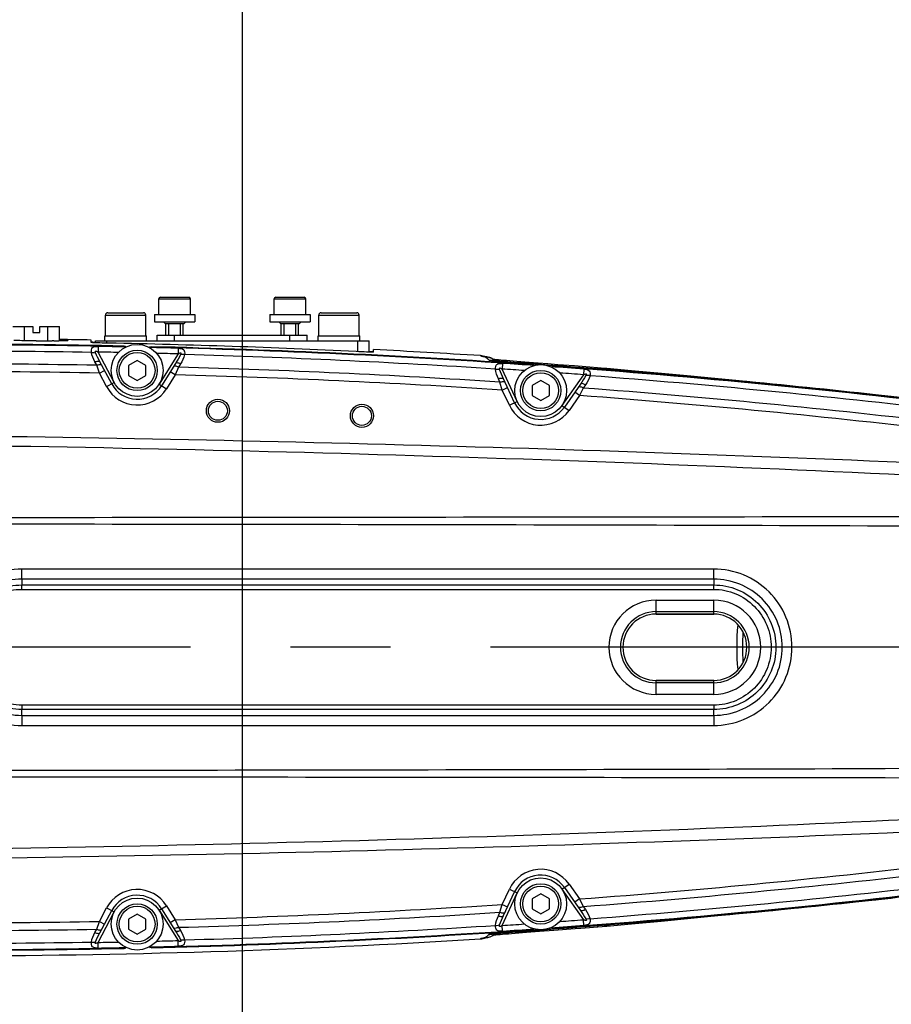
# Model space of a CAD drawing. Header units: millimetres. Extents: x 0 to 4205, y 0 to 2970.
# Tile 78 of 85: x 2506 to 2657, y 2337 to 2507. Entities that reach past the tile are written whole.
import ezdxf

# ---------------------------------------------------------------- set-up
doc = ezdxf.new("R2010")
doc.units = ezdxf.units.MM
doc.header["$LTSCALE"] = 231.275
doc.linetypes.add('CENTER', pattern=[0.6, 0.375, -0.075, 0.075, -0.075])
doc.layers.get('0').update_dxf_attribs({"linetype": 'CONTINUOUS'})
for name, color, linetype in [('204101000011_DXF_DIMENSION', 7, 'CONTINUOUS'), ('304102000056DXF_CONTINUOUS_LINE', 7, 'CONTINUOUS'), ('304102000058DXF_CONTINUOUS_LINE', 7, 'CONTINUOUS'), ('304102000060DXF_CONTINUOUS_LINE', 7, 'CONTINUOUS'), ('304104000292DXF_CONTINUOUS_LINE', 7, 'CONTINUOUS'), ('304106000054DXF_CONTINUOUS_LINE', 7, 'CONTINUOUS'), ('304106000055DXF_CONTINUOUS_LINE', 7, 'CONTINUOUS'), ('501023000017_DXF_AXIS', 7, 'CONTINUOUS'), ('501023000069DXF_CONTINUOUS_LINE', 7, 'CONTINUOUS'), ('501023000072DXF_CONTINUOUS_LINE', 7, 'CONTINUOUS'), ('504001000007DXF_CONTINUOUS_LINE', 7, 'CONTINUOUS'), ('604007000005DXF_CONTINUOUS_LINE', 7, 'CONTINUOUS'), ('604007000006DXF_CONTINUOUS_LINE', 7, 'CONTINUOUS'), ('627001000045DXF_CONTINUOUS_LINE', 7, 'CONTINUOUS')]:
    doc.layers.add(name, color=color, linetype=linetype)
doc.styles.get("Standard").update_dxf_attribs({"font": 'txt', "width": 0.7})
doc.dimstyles.new('DIMSTYLE_1', dxfattribs={"dimtxt": 35, "dimasz": 25, "dimexe": 4, "dimexo": 0.2, "dimgap": 1.75, "dimtad": 1, "dimdsep": 46, "dimtxsty": 'Standard', "dimblk": '_FILLED', "dimblk1": '_FILLED', "dimblk2": '_FILLED', "dimcen": 0.09, "dimclrt": 5, "dimazin": 2, "dimtp": 0.01, "dimtm": 0.01, "dimtfac": 1, "dimtofl": 0, "dimtmove": 0, "dimatfit": 3, "dimldrblk": '_FILLED', "dimfxl": 0, "dimtolj": 1, "dimarcsym": 0})
doc.dimstyles.new('DIMSTYLE_3', dxfattribs={"dimtxt": 35, "dimasz": 25, "dimexe": 4, "dimexo": 0.2, "dimgap": 1.75, "dimtad": 0, "dimtih": 1, "dimtoh": 1, "dimdec": 1, "dimdsep": 46, "dimtxsty": 'Standard', "dimblk": '_FILLED', "dimblk1": '_FILLED', "dimblk2": '_FILLED', "dimcen": 0.09, "dimclrt": 5, "dimazin": 2, "dimtp": 0.01, "dimtm": 0.01, "dimtfac": 1, "dimtdec": 1, "dimtofl": 0, "dimtmove": 0, "dimatfit": 3, "dimldrblk": '_FILLED', "dimfxl": 0, "dimtolj": 1, "dimarcsym": 0})

# ---------------------------------------------------------------- blocks, each defined once
blk = doc.blocks.new('*D13')
at = {"layer": '204101000011_DXF_DIMENSION', "color": 2, "linetype": 'Continuous'}
blk.add_line((2320.59, 2709.75), (3116.45, 2709.75), dxfattribs=at)
blk = doc.blocks.new('_FILLED')
at = {"color": 0, "linetype": 'ByBlock'}
blk.add_solid([(0, 0), (-1, 0.17), (-1, -0.17)], dxfattribs=at)
blk = doc.blocks.new('*D15')
at = {"layer": '204101000011_DXF_DIMENSION', "color": 2, "linetype": 'Continuous'}
for p, q in [((2319.59, 2367.65), (2319.59, 2763.03)), ((2674.59, 2441.21), (2674.59, 2763.03)), ((2319.59, 2743.03), (2497.09, 2743.03)), ((2674.59, 2743.03), (2497.09, 2743.03))]:
    blk.add_line(p, q, dxfattribs=at)
at = {"layer": '204101000011_DXF_DIMENSION', "color": 2, "linetype": 'Continuous', "xscale": 25, "yscale": 25, "zscale": 25, "rotation": 180}
blk.add_blockref('_FILLED', (2319.59, 2743.03), dxfattribs=at)
at = {"layer": '204101000011_DXF_DIMENSION', "color": 2, "linetype": 'Continuous', "xscale": 25, "yscale": 25, "zscale": 25}
blk.add_blockref('_FILLED', (2674.59, 2743.03), dxfattribs=at)
blk = doc.blocks.new('*D34')
at = {"layer": '204101000011_DXF_DIMENSION', "color": 2, "linetype": 'Continuous'}
blk.add_line((2544.88, 2012.65), (2544.88, 2802.45), dxfattribs=at)

msp = doc.modelspace()

# ---------------------------------------------------------------- linework, layer by layer
at = {"color": 2, "linetype": 'Continuous'}
msp.add_arc((2319.591, 2011.655), 698.098, 323.000331, 167.000331, dxfattribs=at)
at = {"layer": '304102000056DXF_CONTINUOUS_LINE', "color": 9, "linetype": 'Continuous'}
for p, q in [((2519.822, 2450.811), (2519.804, 2449.834)), ((2533.711, 2450.492), (2533.684, 2449.515)), ((2522.618, 2444.542), (2519.804, 2449.834)), ((2533.684, 2449.515), (2530.407, 2444.27)), ((2519.569, 2447.543), (2519.259, 2448.126)), ((2520.041, 2446.193), (2519.569, 2447.543)), ((2520.041, 2446.192), (2520.924, 2446.662)), ((2533.75, 2447.217), (2533.188, 2445.89)), ((2534.105, 2447.785), (2533.75, 2447.217)), ((2589.946, 2447.87), (2589.882, 2446.894)), ((2592.512, 2441.253), (2589.882, 2446.894)), ((2604.08, 2446.875), (2604.007, 2445.9)), ((2521.293, 2443.838), (2520.041, 2446.193)), ((2533.188, 2445.89), (2531.679, 2443.475)), ((2533.188, 2445.89), (2532.34, 2446.42)), ((2589.526, 2444.618), (2589.247, 2445.215)), ((2604.007, 2445.9), (2600.277, 2440.574)), ((2521.293, 2443.838), (2522.618, 2444.542)), ((2530.407, 2444.27), (2531.679, 2443.475)), ((2589.928, 2443.246), (2589.526, 2444.618)), ((2589.928, 2443.247), (2590.834, 2443.67)), ((2591.153, 2440.619), (2589.928, 2443.246)), ((2603.95, 2443.603), (2603.32, 2442.305)), ((2604.336, 2444.153), (2603.95, 2443.603)), ((2603.32, 2442.305), (2601.506, 2439.713)), ((2603.32, 2442.305), (2602.501, 2442.878)), ((2591.153, 2440.619), (2592.512, 2441.253)), ((2600.277, 2440.574), (2601.506, 2439.713)), ((2506.591, 2410.469), (2506.591, 2412.217)), ((2626.591, 2412.217), (2506.591, 2412.217)), ((2626.591, 2410.469), (2626.591, 2412.217)), ((2506.591, 2410.469), (2506.591, 2409.454)), ((2626.59, 2410.469), (2506.591, 2410.469)), ((2506.591, 2408.692), (2506.591, 2409.454)), ((2506.591, 2409.454), (2626.591, 2409.454)), ((2626.59, 2410.469), (2626.591, 2409.454)), ((2626.591, 2408.692), (2626.591, 2409.454)), ((2506.591, 2408.692), (2626.591, 2408.692)), ((2616.591, 2406.825), (2626.591, 2406.825)), ((2616.591, 2404.405), (2616.591, 2406.825)), ((2626.591, 2404.405), (2626.591, 2406.825)), ((2616.591, 2404.826), (2626.591, 2404.826)), ((2616.591, 2390.484), (2616.591, 2392.905)), ((2626.591, 2392.483), (2616.591, 2392.483)), ((2626.591, 2390.484), (2626.591, 2392.905)), ((2626.591, 2390.484), (2616.591, 2390.484)), ((2506.591, 2388.618), (2506.591, 2387.855)), ((2626.591, 2388.618), (2506.591, 2388.618)), ((2626.591, 2388.618), (2626.591, 2387.855)), ((2506.591, 2386.84), (2506.591, 2387.855)), ((2626.591, 2387.855), (2506.591, 2387.855)), ((2506.591, 2386.84), (2506.591, 2385.093)), ((2506.591, 2386.84), (2626.59, 2386.84)), ((2626.59, 2386.84), (2626.591, 2387.855)), ((2626.591, 2386.84), (2626.591, 2385.093)), ((2506.591, 2385.093), (2626.591, 2385.093)), ((2589.882, 2350.415), (2592.512, 2356.056)), ((2589.928, 2354.064), (2591.153, 2356.69)), ((2591.153, 2356.69), (2592.512, 2356.056)), ((2600.277, 2356.736), (2601.506, 2357.596)), ((2600.277, 2356.736), (2604.007, 2351.409)), ((2601.506, 2357.596), (2603.32, 2355.005)), ((2603.32, 2355.005), (2602.501, 2354.431)), ((2603.32, 2355.005), (2603.95, 2353.707)), ((2519.804, 2347.476), (2522.618, 2352.767)), ((2520.041, 2351.116), (2521.293, 2353.472)), ((2521.293, 2353.472), (2522.618, 2352.767)), ((2530.407, 2353.039), (2531.679, 2353.834)), ((2530.407, 2353.039), (2533.684, 2347.795)), ((2531.679, 2353.834), (2533.188, 2351.419)), ((2589.247, 2352.094), (2589.526, 2352.692)), ((2589.526, 2352.692), (2589.928, 2354.064)), ((2589.928, 2354.062), (2590.834, 2353.64)), ((2603.95, 2353.707), (2604.336, 2353.156)), ((2519.569, 2349.767), (2520.041, 2351.116)), ((2520.041, 2351.117), (2520.924, 2350.648)), ((2533.188, 2351.419), (2532.34, 2350.889)), ((2533.188, 2351.419), (2533.75, 2350.092)), ((2604.08, 2350.435), (2604.007, 2351.409)), ((2519.259, 2349.183), (2519.569, 2349.767)), ((2533.75, 2350.092), (2534.105, 2349.524)), ((2589.946, 2349.44), (2589.882, 2350.415)), ((2519.822, 2346.498), (2519.804, 2347.476)), ((2533.711, 2346.818), (2533.684, 2347.795))]:
    msp.add_line(p, q, dxfattribs=at)
at = {"layer": '304102000056DXF_CONTINUOUS_LINE', "color": 7, "linetype": 'Continuous'}
for p, q in [((2522.176, 2444.307), (2520.134, 2448.149)), ((2533.245, 2447.868), (2530.831, 2444.005)), ((2592.059, 2441.042), (2590.124, 2445.191)), ((2603.483, 2444.281), (2600.687, 2440.287)), ((2616.591, 2404.405), (2626.591, 2404.405)), ((2626.591, 2392.905), (2616.591, 2392.905)), ((2590.124, 2352.118), (2592.059, 2356.268)), ((2600.687, 2357.023), (2603.483, 2353.029)), ((2520.134, 2349.161), (2522.176, 2353.002)), ((2530.831, 2353.304), (2533.245, 2349.441))]:
    msp.add_line(p, q, dxfattribs=at)
for centre, radius in [((2540.591, 2439.655), 2), ((2540.591, 2439.655), 1.65), ((2565.576, 2438.782), 2), ((2565.576, 2438.782), 1.65)]:
    msp.add_circle(centre, radius, dxfattribs=at)
for centre, radius, start, end in [((2492.591, 964.231), 1486.924, 88.768491, 90), ((2492.591, 964.231), 1486.924, 86.0361, 88.60597), ((2492.591, 964.231), 1486.924, 83.010099, 85.915902), ((2526.591, 2446.655), 5, 208, 328), ((2596.591, 2443.155), 5, 205, 325), ((2616.591, 2398.655), 5.75, 90, 270), ((2626.591, 2398.655), 5.75, 270, 90), ((2596.591, 2354.155), 5, 35, 155), ((2492.591, 3833.079), 1486.924, 274.084098, 276.989901), ((2526.591, 2350.655), 5, 32, 152), ((2492.591, 3833.079), 1486.924, 271.39403, 273.9639), ((2492.591, 3833.079), 1486.924, 270, 271.231509)]:
    msp.add_arc(centre, radius, start, end, dxfattribs=at)
at = {"layer": '304102000056DXF_CONTINUOUS_LINE', "color": 9, "linetype": 'Continuous'}
for centre, radius, start, end in [((2492.591, 964.231), 1486.875, 88.771943, 90), ((2492.591, 964.231), 1485.769, 88.994719, 90), ((2492.591, 964.231), 1486.83, 88.764328, 88.950582), ((2492.591, 964.231), 1486.83, 88.415198, 88.608487), ((2492.591, 964.231), 1486.875, 86.0408, 88.602433), ((2492.591, 964.231), 1485.852, 88.813848, 88.950582), ((2492.591, 964.231), 1485.852, 88.415198, 88.557896), ((2492.591, 964.231), 1485.769, 86.289806, 88.370949), ((2492.591, 964.231), 1483.557, 88.958028, 90), ((2492.591, 964.231), 1483.557, 86.253659, 88.410193), ((2492.591, 964.231), 1485.852, 86.096355, 86.24569), ((2492.591, 964.231), 1486.83, 86.033725, 86.24569), ((2492.591, 964.231), 1486.83, 85.699674, 85.921392), ((2492.591, 964.231), 1486.875, 83.015638, 85.911639), ((2492.591, 964.231), 1482.216, 88.938852, 90), ((2492.591, 964.231), 1482.216, 86.234675, 88.430489), ((2492.591, 964.231), 1485.852, 85.699674, 85.858685), ((2492.591, 964.231), 1485.769, 83.264937, 85.655396), ((2526.591, 2446.655), 6, 208, 328), ((2492.591, 964.231), 1483.557, 83.226881, 85.695181), ((2492.591, 964.231), 1482.216, 83.207109, 85.715708), ((2596.591, 2443.155), 6, 205, 325), ((2420.971, -3161.607), 5597.386, 87.427155, 89.464366), ((2423.647, -2520.703), 4954.858, 87.081524, 89.426018), ((2616.591, 2398.655), 8.17, 90, 270), ((2626.591, 2398.655), 8.17, 270, 90), ((2616.591, 2398.655), 6.171, 90, 270), ((2626.591, 2398.655), 6.171, 270, 90), ((2423.647, 7318.012), 4954.858, 270.573982, 272.918477), ((2420.971, 7958.916), 5597.385, 270.535634, 272.572845), ((2492.591, 3833.079), 1482.216, 274.284292, 276.792891), ((2596.591, 2354.155), 6, 35, 155), ((2492.591, 3833.079), 1483.557, 274.304819, 276.77311), ((2526.591, 2350.655), 6, 32, 152), ((2492.591, 3833.079), 1486.875, 274.088361, 276.984362), ((2492.591, 3833.079), 1485.769, 274.344604, 276.735062), ((2492.591, 3833.079), 1482.216, 271.569511, 273.765331), ((2492.591, 3833.079), 1483.557, 271.589807, 273.746341), ((2492.591, 3833.079), 1482.216, 270, 271.061155), ((2492.591, 3833.079), 1485.852, 274.141315, 274.300326), ((2492.591, 3833.079), 1483.557, 270, 271.041972), ((2492.591, 3833.079), 1486.875, 271.397567, 273.9592), ((2492.591, 3833.079), 1485.769, 271.629051, 273.710194), ((2492.591, 3833.079), 1485.852, 273.75431, 273.903645), ((2492.591, 3833.079), 1486.83, 273.75431, 273.966275), ((2492.591, 3833.079), 1486.83, 274.078608, 274.300326), ((2492.591, 3833.079), 1485.769, 270, 271.005283), ((2492.591, 3833.079), 1485.852, 271.049418, 271.186152), ((2492.591, 3833.079), 1485.852, 271.442104, 271.584802), ((2492.591, 3833.079), 1486.875, 270, 271.228058), ((2492.591, 3833.079), 1486.83, 271.049418, 271.235672), ((2492.591, 3833.079), 1486.83, 271.391513, 271.584802)]:
    msp.add_arc(centre, radius, start, end, dxfattribs=at)
for points, knots in [([(2518.658, 2449.772), (2518.637, 2450.057), (2518.72, 2450.822), (2519.496, 2450.817), (2519.822, 2450.811)], [0, 0, 0, 0, 0.4671556, 1, 1, 1, 1]), ([(2519.391, 2449.718), (2519.365, 2449.781), (2519.325, 2449.86), (2519.331, 2450.01), (2519.485, 2450.01), (2519.629, 2449.948), (2519.746, 2449.869), (2519.804, 2449.834)], [0, 0, 0, 0, 0.2608734, 0.3623213, 0.4714601, 0.7422643, 1, 1, 1, 1]), ([(2533.711, 2450.492), (2534.04, 2450.483), (2534.822, 2450.459), (2534.867, 2449.683), (2534.829, 2449.4)], [0, 0, 0, 0, 0.534321, 1, 1, 1, 1]), ([(2518.658, 2449.771), (2518.726, 2449.78), (2518.971, 2449.8), (2519.225, 2449.781), (2519.391, 2449.718)], [0, 0, 0, 0, 0.2793295, 1, 1, 1, 1]), ([(2519.259, 2448.126), (2519.437, 2448.202), (2519.706, 2448.303), (2520.081, 2448.247), (2520.134, 2448.149)], [0, 0, 0, 0, 0.6351155, 1, 1, 1, 1]), ([(2533.684, 2449.515), (2533.746, 2449.548), (2533.873, 2449.614), (2534.014, 2449.678), (2534.165, 2449.704), (2534.197, 2449.55), (2534.138, 2449.466), (2534.105, 2449.397)], [0, 0, 0, 0, 0.2578876, 0.5179414, 0.627923, 0.7172431, 1, 1, 1, 1]), ([(2534.829, 2449.4), (2534.762, 2449.413), (2534.523, 2449.448), (2534.273, 2449.447), (2534.105, 2449.397)], [0, 0, 0, 0, 0.2795541, 1, 1, 1, 1]), ([(2519.569, 2447.543), (2519.747, 2447.618), (2520.017, 2447.719), (2520.392, 2447.663), (2520.444, 2447.565)], [0, 0, 0, 0, 0.635122, 1, 1, 1, 1]), ([(2533.75, 2447.217), (2533.579, 2447.303), (2533.321, 2447.421), (2532.948, 2447.393), (2532.89, 2447.3)], [0, 0, 0, 0, 0.6362117, 1, 1, 1, 1]), ([(2534.105, 2447.785), (2533.935, 2447.871), (2533.676, 2447.989), (2533.303, 2447.961), (2533.245, 2447.868)], [0, 0, 0, 0, 0.6362097, 1, 1, 1, 1]), ([(2588.735, 2446.886), (2588.728, 2447.172), (2588.848, 2447.931), (2589.621, 2447.891), (2589.946, 2447.87)], [0, 0, 0, 0, 0.4674943, 1, 1, 1, 1]), ([(2588.735, 2446.886), (2588.803, 2446.891), (2589.049, 2446.898), (2589.303, 2446.866), (2589.466, 2446.794)], [0, 0, 0, 0, 0.2792944, 1, 1, 1, 1]), ([(2589.466, 2446.794), (2589.444, 2446.859), (2589.409, 2446.939), (2589.42, 2447.087), (2589.572, 2447.085), (2589.714, 2447.016), (2589.826, 2446.932), (2589.882, 2446.894)], [0, 0, 0, 0, 0.2609022, 0.3634462, 0.4717408, 0.7419343, 1, 1, 1, 1]), ([(2604.08, 2446.875), (2604.408, 2446.85), (2605.189, 2446.791), (2605.197, 2446.012), (2605.145, 2445.731)], [0, 0, 0, 0, 0.5346706, 1, 1, 1, 1]), ([(2589.247, 2445.215), (2589.429, 2445.281), (2589.705, 2445.369), (2590.077, 2445.292), (2590.124, 2445.191)], [0, 0, 0, 0, 0.6348872, 1, 1, 1, 1]), ([(2604.007, 2445.9), (2604.07, 2445.93), (2604.201, 2445.991), (2604.346, 2446.047), (2604.498, 2446.07), (2604.526, 2445.914), (2604.461, 2445.833), (2604.424, 2445.766)], [0, 0, 0, 0, 0.2578668, 0.5181485, 0.6292008, 0.7174839, 1, 1, 1, 1]), ([(2605.145, 2445.731), (2605.08, 2445.748), (2604.844, 2445.795), (2604.594, 2445.806), (2604.425, 2445.766)], [0, 0, 0, 0, 0.27959, 1, 1, 1, 1]), ([(2589.526, 2444.618), (2589.708, 2444.684), (2589.983, 2444.771), (2590.356, 2444.695), (2590.403, 2444.594)], [0, 0, 0, 0, 0.6348936, 1, 1, 1, 1]), ([(2603.95, 2443.603), (2603.785, 2443.697), (2603.534, 2443.828), (2603.16, 2443.82), (2603.098, 2443.73)], [0, 0, 0, 0, 0.6364493, 1, 1, 1, 1]), ([(2604.336, 2444.153), (2604.17, 2444.248), (2603.919, 2444.378), (2603.546, 2444.37), (2603.483, 2444.281)], [0, 0, 0, 0, 0.636447, 1, 1, 1, 1]), ([(2479.591, 2420.06), (2512.091, 2420.04), (2577.091, 2419.959), (2642.091, 2419.813), (2674.591, 2419.615)], [0, 0, 0, 0, 0.5000002, 1, 1, 1, 1]), ([(2506.591, 2412.217), (2504.826, 2412.217), (2501.259, 2411.515), (2496.743, 2408.505), (2493.725, 2403.986), (2492.668, 2398.655), (2493.724, 2393.324), (2496.743, 2388.804), (2501.258, 2385.794), (2504.826, 2385.093), (2506.591, 2385.093)], [0, 0, 0, 0, 0.1249872, 0.2499237, 0.374893, 0.4999941, 0.6250955, 0.7500651, 0.8750072, 1, 1, 1, 1]), ([(2626.591, 2385.093), (2628.356, 2385.093), (2631.923, 2385.794), (2636.439, 2388.804), (2639.456, 2393.324), (2640.514, 2398.654), (2639.456, 2403.985), (2636.439, 2408.505), (2631.923, 2411.515), (2628.356, 2412.216), (2626.591, 2412.217)], [0, 0, 0, 0, 0.1249912, 0.2499389, 0.3749008, 0.4999942, 0.6250871, 0.750049, 0.8750005, 1, 1, 1, 1]), ([(2506.591, 2410.469), (2505.049, 2410.469), (2501.932, 2409.859), (2497.975, 2407.246), (2495.311, 2403.314), (2494.371, 2398.655), (2495.311, 2393.996), (2497.975, 2390.063), (2501.932, 2387.451), (2505.049, 2386.84), (2506.591, 2386.84)], [0, 0, 0, 0, 0.1249821, 0.2499511, 0.3749309, 0.4999944, 0.6250576, 0.7500374, 0.8750122, 1, 1, 1, 1]), ([(2506.591, 2387.855), (2505.186, 2387.855), (2502.346, 2388.416), (2498.756, 2390.819), (2496.354, 2394.416), (2495.513, 2398.658), (2496.357, 2402.899), (2498.76, 2406.495), (2502.35, 2408.894), (2505.188, 2409.454), (2506.591, 2409.454)], [0, 0, 0, 0, 0.1249878, 0.2500233, 0.3750564, 0.5001004, 0.6251421, 0.7501712, 0.8751239, 1, 1, 1, 1]), ([(2626.59, 2386.84), (2628.132, 2386.84), (2631.25, 2387.451), (2635.207, 2390.063), (2637.87, 2393.996), (2638.811, 2398.655), (2637.87, 2403.313), (2635.207, 2407.246), (2631.25, 2409.859), (2628.133, 2410.469), (2626.59, 2410.469)], [0, 0, 0, 0, 0.1249862, 0.2499666, 0.3749372, 0.4999938, 0.6250504, 0.750021, 0.8750051, 1, 1, 1, 1]), ([(2626.591, 2409.454), (2627.995, 2409.454), (2630.835, 2408.893), (2634.426, 2406.49), (2636.827, 2402.893), (2637.669, 2398.651), (2636.824, 2394.41), (2634.422, 2390.815), (2630.832, 2388.416), (2627.994, 2387.855), (2626.591, 2387.855)], [0, 0, 0, 0, 0.12499, 0.2500239, 0.3750556, 0.500098, 0.6251385, 0.7501666, 0.8751217, 1, 1, 1, 1]), ([(2506.591, 2388.618), (2505.29, 2388.618), (2502.66, 2389.145), (2499.348, 2391.389), (2497.14, 2394.73), (2496.368, 2398.658), (2497.143, 2402.585), (2499.352, 2405.924), (2502.664, 2408.165), (2505.292, 2408.692), (2506.591, 2408.692)], [0, 0, 0, 0, 0.1249742, 0.2500102, 0.3750516, 0.5001025, 0.6251509, 0.7501878, 0.8751396, 1, 1, 1, 1]), ([(2626.591, 2408.692), (2627.891, 2408.691), (2630.522, 2408.164), (2633.833, 2405.92), (2636.041, 2402.579), (2636.813, 2398.651), (2636.039, 2394.724), (2633.83, 2391.385), (2630.518, 2389.144), (2627.89, 2388.618), (2626.591, 2388.618)], [0, 0, 0, 0, 0.1249766, 0.2500109, 0.3750508, 0.5001002, 0.6251474, 0.7501831, 0.8751372, 1, 1, 1, 1]), ([(2674.591, 2377.694), (2642.091, 2377.497), (2577.091, 2377.351), (2512.091, 2377.269), (2479.591, 2377.249)], [0, 0, 0, 0, 0.4999998, 1, 1, 1, 1]), ([(2589.526, 2352.692), (2589.708, 2352.625), (2589.983, 2352.538), (2590.356, 2352.614), (2590.403, 2352.715)], [0, 0, 0, 0, 0.6348846, 1, 1, 1, 1]), ([(2603.95, 2353.707), (2603.785, 2353.612), (2603.534, 2353.482), (2603.16, 2353.49), (2603.098, 2353.579)], [0, 0, 0, 0, 0.6364581, 1, 1, 1, 1]), ([(2604.336, 2353.156), (2604.17, 2353.062), (2603.919, 2352.931), (2603.546, 2352.939), (2603.483, 2353.029)], [0, 0, 0, 0, 0.6364504, 1, 1, 1, 1]), ([(2589.247, 2352.094), (2589.429, 2352.028), (2589.705, 2351.941), (2590.077, 2352.017), (2590.124, 2352.118)], [0, 0, 0, 0, 0.6348842, 1, 1, 1, 1]), ([(2604.424, 2351.544), (2604.458, 2351.482), (2604.516, 2351.408), (2604.509, 2351.255), (2604.348, 2351.261), (2604.196, 2351.308), (2604.068, 2351.38), (2604.007, 2351.409)], [0, 0, 0, 0, 0.2606912, 0.3557282, 0.4705338, 0.7439187, 1, 1, 1, 1]), ([(2605.145, 2351.579), (2605.197, 2351.297), (2605.189, 2350.519), (2604.408, 2350.46), (2604.08, 2350.435)], [0, 0, 0, 0, 0.4651308, 1, 1, 1, 1]), ([(2605.145, 2351.579), (2605.08, 2351.562), (2604.844, 2351.515), (2604.594, 2351.503), (2604.424, 2351.544)], [0, 0, 0, 0, 0.2795303, 1, 1, 1, 1]), ([(2519.259, 2349.183), (2519.437, 2349.108), (2519.706, 2349.007), (2520.081, 2349.063), (2520.134, 2349.161)], [0, 0, 0, 0, 0.6351124, 1, 1, 1, 1]), ([(2519.569, 2349.767), (2519.747, 2349.691), (2520.017, 2349.59), (2520.392, 2349.646), (2520.444, 2349.744)], [0, 0, 0, 0, 0.635113, 1, 1, 1, 1]), ([(2533.75, 2350.092), (2533.579, 2350.006), (2533.321, 2349.889), (2532.948, 2349.917), (2532.89, 2350.01)], [0, 0, 0, 0, 0.6362206, 1, 1, 1, 1]), ([(2534.105, 2349.524), (2533.935, 2349.438), (2533.676, 2349.32), (2533.303, 2349.349), (2533.245, 2349.441)], [0, 0, 0, 0, 0.6362131, 1, 1, 1, 1]), ([(2589.946, 2349.44), (2589.621, 2349.418), (2588.847, 2349.378), (2588.728, 2350.137), (2588.735, 2350.423)], [0, 0, 0, 0, 0.5323598, 1, 1, 1, 1]), ([(2588.735, 2350.423), (2588.803, 2350.418), (2589.049, 2350.411), (2589.303, 2350.444), (2589.466, 2350.515)], [0, 0, 0, 0, 0.2793499, 1, 1, 1, 1]), ([(2589.882, 2350.415), (2589.825, 2350.377), (2589.708, 2350.303), (2589.576, 2350.224), (2589.43, 2350.207), (2589.4, 2350.357), (2589.442, 2350.444), (2589.466, 2350.515)], [0, 0, 0, 0, 0.2581538, 0.5165085, 0.62075, 0.7161503, 1, 1, 1, 1]), ([(2519.822, 2346.498), (2519.496, 2346.492), (2518.72, 2346.487), (2518.637, 2347.253), (2518.658, 2347.538)], [0, 0, 0, 0, 0.5326824, 1, 1, 1, 1]), ([(2518.658, 2347.538), (2518.726, 2347.529), (2518.971, 2347.51), (2519.225, 2347.529), (2519.39, 2347.591)], [0, 0, 0, 0, 0.2793856, 1, 1, 1, 1]), ([(2519.804, 2347.476), (2519.745, 2347.44), (2519.624, 2347.371), (2519.488, 2347.299), (2519.341, 2347.284), (2519.316, 2347.436), (2519.363, 2347.522), (2519.391, 2347.591)], [0, 0, 0, 0, 0.2580892, 0.5167947, 0.621978, 0.7163052, 1, 1, 1, 1]), ([(2534.105, 2347.912), (2534.135, 2347.85), (2534.188, 2347.773), (2534.176, 2347.621), (2534.017, 2347.631), (2533.868, 2347.685), (2533.744, 2347.762), (2533.684, 2347.795)], [0, 0, 0, 0, 0.2607341, 0.3568913, 0.4706298, 0.7436456, 1, 1, 1, 1]), ([(2534.829, 2347.91), (2534.867, 2347.626), (2534.822, 2346.851), (2534.04, 2346.827), (2533.711, 2346.818)], [0, 0, 0, 0, 0.4654811, 1, 1, 1, 1]), ([(2534.829, 2347.91), (2534.762, 2347.897), (2534.523, 2347.861), (2534.273, 2347.863), (2534.105, 2347.912)], [0, 0, 0, 0, 0.2794951, 1, 1, 1, 1])]:
    msp.add_open_spline(points, degree=3, knots=knots, dxfattribs=at)
for points in [[(2519.259, 2448.126), (2518.984, 2448.642), (2518.755, 2449.196), (2518.658, 2449.772)], [(2520.134, 2448.149), (2519.862, 2448.66), (2519.604, 2449.18), (2519.391, 2449.718)], [(2534.105, 2449.397), (2533.852, 2448.87), (2533.555, 2448.364), (2533.245, 2447.868)], [(2534.829, 2449.4), (2534.69, 2448.827), (2534.418, 2448.285), (2534.105, 2447.785)], [(2589.247, 2445.215), (2589.001, 2445.743), (2588.801, 2446.307), (2588.735, 2446.886)], [(2590.124, 2445.191), (2589.88, 2445.715), (2589.65, 2446.247), (2589.466, 2446.794)], [(2604.424, 2445.766), (2604.144, 2445.251), (2603.819, 2444.761), (2603.483, 2444.281)], [(2605.145, 2445.731), (2604.976, 2445.165), (2604.675, 2444.637), (2604.336, 2444.153)], [(2479.592, 2421.157), (2544.595, 2421.182), (2609.599, 2421.273), (2674.602, 2421.345)], [(2674.602, 2375.964), (2609.599, 2376.036), (2544.595, 2376.127), (2479.592, 2376.153)], [(2603.483, 2353.029), (2603.819, 2352.549), (2604.144, 2352.058), (2604.424, 2351.544)], [(2604.336, 2353.156), (2604.675, 2352.672), (2604.976, 2352.145), (2605.145, 2351.579)], [(2588.735, 2350.423), (2588.801, 2351.002), (2589.001, 2351.566), (2589.247, 2352.094)], [(2589.466, 2350.515), (2589.65, 2351.063), (2589.88, 2351.595), (2590.124, 2352.118)], [(2518.658, 2347.538), (2518.755, 2348.114), (2518.984, 2348.668), (2519.259, 2349.183)], [(2519.391, 2347.591), (2519.604, 2348.13), (2519.862, 2348.65), (2520.134, 2349.161)], [(2533.245, 2349.441), (2533.555, 2348.946), (2533.852, 2348.44), (2534.105, 2347.912)], [(2534.105, 2349.524), (2534.418, 2349.024), (2534.69, 2348.483), (2534.829, 2347.91)]]:
    msp.add_open_spline(points, degree=3, dxfattribs=at)
at = {"layer": '304102000058DXF_CONTINUOUS_LINE', "color": 7, "linetype": 'Continuous'}
for p, q in [((2512.141, 2451.755), (2511.841, 2451.755)), ((2513.152, 2451.756), (2512.98, 2451.755)), ((2518.591, 2451.491), (2518.591, 2451.928)), ((2567.591, 2449.827), (2567.591, 2450.263)), ((2586.889, 2449.044), (2586.852, 2449.052)), ((2587.272, 2448.981), (2587.155, 2448.999)), ((2587.271, 2448.981), (2587.266, 2448.981)), ((2588.603, 2448.527), (2588.419, 2448.545)), ((2588.91, 2448.498), (2588.603, 2448.527)), ((2589.268, 2448.465), (2588.91, 2448.498)), ((2596.139, 2447.911), (2594.578, 2448.032)), ((2596.219, 2447.714), (2594.698, 2447.833)), ((2597.807, 2447.782), (2596.139, 2447.911)), ((2597.844, 2447.588), (2596.219, 2447.714)), ((2599.584, 2447.645), (2597.807, 2447.782)), ((2599.576, 2447.454), (2597.844, 2447.588)), ((2600.483, 2447.384), (2599.576, 2447.454)), ((2600.514, 2447.573), (2599.584, 2447.645)), ((2602.461, 2447.423), (2600.514, 2447.573)), ((2606.438, 2447.114), (2602.461, 2447.423)), ((2606.277, 2446.935), (2603.375, 2447.16)), ((2608.678, 2446.747), (2606.277, 2446.935)), ((2607.749, 2447.012), (2606.438, 2447.114)), ((2607.999, 2446.993), (2607.749, 2447.012)), ((2608.048, 2446.989), (2607.999, 2446.993)), ((2612.351, 2446.597), (2608.048, 2446.989)), ((2657.402, 2442.138), (2634.347, 2444.527)), ((2634.347, 2352.782), (2657.402, 2355.171)), ((2593.447, 2349.188), (2594.875, 2349.3)), ((2593.544, 2349.386), (2594.942, 2349.496)), ((2594.875, 2349.3), (2596.405, 2349.419)), ((2594.942, 2349.496), (2596.593, 2349.624)), ((2596.593, 2349.624), (2597.23, 2349.674)), ((2597.23, 2349.674), (2598.881, 2349.802)), ((2598.881, 2349.802), (2601.552, 2350.008)), ((2598.889, 2349.611), (2602.567, 2349.895)), ((2601.552, 2350.008), (2603.468, 2350.156)), ((2607.998, 2350.317), (2608.048, 2350.321)), ((2586.848, 2348.257), (2586.844, 2348.256)), ((2587.159, 2348.311), (2587.272, 2348.329)), ((2587.271, 2348.329), (2587.266, 2348.328)), ((2588.419, 2348.764), (2588.534, 2348.776)), ((2588.534, 2348.776), (2588.822, 2348.803)), ((2588.822, 2348.803), (2589.157, 2348.834)), ((2589.157, 2348.834), (2589.541, 2348.868))]:
    msp.add_line(p, q, dxfattribs=at)
at = {"layer": '304102000058DXF_CONTINUOUS_LINE', "color": 9, "linetype": 'Continuous'}
for p, q in [((2587.266, 2448.981), (2587.019, 2449.007)), ((2587.019, 2449.007), (2587.417, 2448.649)), ((2587.417, 2448.649), (2587.617, 2448.47)), ((2589.087, 2448.294), (2589.117, 2448.291)), ((2589.464, 2448.26), (2589.64, 2448.244)), ((2590.282, 2448.189), (2590.485, 2448.171)), ((2596.579, 2447.685), (2606.273, 2446.935)), ((2606.277, 2446.935), (2606.273, 2446.935)), ((2608.678, 2446.747), (2608.678, 2446.747)), ((2634.344, 2444.498), (2634.347, 2444.527)), ((2657.4, 2442.117), (2657.402, 2442.138)), ((2657.4, 2355.192), (2657.402, 2355.171)), ((2634.344, 2352.811), (2634.347, 2352.782)), ((2590.633, 2349.151), (2590.404, 2349.131)), ((2606.273, 2350.375), (2596.579, 2349.624)), ((2606.277, 2350.375), (2606.273, 2350.375)), ((2608.678, 2350.562), (2608.678, 2350.563)), ((2587.168, 2348.437), (2587.019, 2348.302)), ((2587.266, 2348.328), (2587.019, 2348.302)), ((2587.172, 2348.44), (2587.168, 2348.437)), ((2587.617, 2348.84), (2587.172, 2348.44)), ((2589.637, 2349.065), (2589.464, 2349.05))]:
    msp.add_line(p, q, dxfattribs=at)
at = {"layer": '304102000058DXF_CONTINUOUS_LINE', "color": 7, "linetype": 'Continuous'}
for points in [[(2587.159, 2448.998), (2586.995, 2449.025), (2586.889, 2449.044)], [(2594.698, 2447.833), (2593.287, 2447.944), (2592.628, 2447.997), (2592.004, 2448.047), (2591.419, 2448.095), (2590.874, 2448.14), (2590.372, 2448.182), (2589.914, 2448.221), (2589.506, 2448.257), (2589.149, 2448.29), (2588.845, 2448.319), (2588.587, 2448.344), (2588.375, 2448.366), (2588.209, 2448.385), (2588.092, 2448.399), (2588.076, 2448.401)], [(2594.578, 2448.032), (2593.13, 2448.146), (2592.454, 2448.2), (2591.815, 2448.251), (2591.215, 2448.3), (2590.659, 2448.346), (2590.147, 2448.389), (2589.682, 2448.429), (2589.268, 2448.465)], [(2603.375, 2447.16), (2602.382, 2447.237), (2600.483, 2447.384)], [(2674.174, 2440.125), (2656.263, 2442.252), (2632.215, 2444.717), (2608.678, 2446.747)], [(2622.629, 2445.641), (2617.529, 2446.12), (2612.351, 2446.597)], [(2634.347, 2444.527), (2630.44, 2444.9), (2626.16, 2445.307), (2622.628, 2445.641)], [(2608.678, 2350.562), (2632.26, 2352.597), (2656.308, 2355.062), (2674.174, 2357.185)], [(2622.628, 2351.668), (2626.114, 2351.998), (2630.393, 2352.405), (2634.347, 2352.782)], [(2608.048, 2350.321), (2612.311, 2350.709), (2617.488, 2351.186), (2622.629, 2351.668)], [(2588.035, 2348.903), (2588.031, 2348.902), (2588.062, 2348.907), (2588.158, 2348.919), (2588.304, 2348.936), (2588.498, 2348.956), (2588.735, 2348.98), (2589.017, 2349.007), (2589.346, 2349.038), (2589.723, 2349.071), (2590.147, 2349.108), (2590.615, 2349.148), (2591.126, 2349.191), (2591.676, 2349.236), (2592.264, 2349.284), (2592.888, 2349.334), (2593.544, 2349.386)], [(2591.538, 2349.036), (2592.777, 2349.135), (2593.447, 2349.188)], [(2596.405, 2349.419), (2598.036, 2349.545), (2598.889, 2349.611)], [(2602.567, 2349.895), (2603.555, 2349.971), (2607.999, 2350.317)], [(2603.468, 2350.156), (2604.468, 2350.234), (2608.678, 2350.562)], [(2586.844, 2348.256), (2586.892, 2348.266), (2587, 2348.285), (2587.161, 2348.312)], [(2589.541, 2348.868), (2589.974, 2348.906), (2590.453, 2348.946), (2590.975, 2348.99), (2591.538, 2349.036)]]:
    msp.add_lwpolyline(points, dxfattribs=at)
for centre, radius, start, end in [((2513.137, 2811.196), 359.443, 269.35503, 269.67982), ((2512.629, 2721.86), 270.106, 269.6818, 269.8329), ((2512.42, 2611.259), 159.504, 269.90004, 270.20134), ((2492.591, 964.231), 1487.924, 88.998762, 89.208851), ((2492.591, 964.231), 1486.981, 88.775714, 90), ((2520.918, 2493.544), 42.008, 267.60806, 267.81085), ((2492.591, 964.231), 1487.435, 87.225487, 88.882854), ((2492.591, 964.231), 1486.981, 86.047835, 88.595926), ((2568.102, 2491.452), 41.519, 268.29063, 268.5205), ((2492.591, 964.231), 1487.924, 86.396112, 87.110736), ((2585.925, 2446.193), 3.025, 67.67253, 86.31808), ((2586.826, 2446.002), 3.012, 73.26962, 81.59339), ((2586.832, 2446.023), 2.99, 71.44212, 73.25846), ((2586.827, 2446.011), 3.003, 60.11649, 71.4304), ((2586.821, 2446.003), 3.013, 50.89227, 60.08854), ((2492.591, 964.231), 1486.981, 83.00732, 85.90931), ((2492.591, 3833.079), 1486.981, 274.09069, 276.99268), ((2492.591, 3833.079), 1486.981, 271.404074, 273.952165), ((2492.591, 3833.079), 1487.924, 270, 273.603888), ((2585.925, 2351.116), 3.025, 273.68214, 292.32764), ((2586.826, 2351.307), 3.012, 278.40651, 286.70284), ((2586.828, 2351.297), 3.001, 286.72483, 296.40198), ((2586.821, 2351.306), 3.013, 296.43726, 309.10224), ((2492.591, 3833.079), 1486.981, 270, 271.224286)]:
    msp.add_arc(centre, radius, start, end, dxfattribs=at)
at = {"layer": '304102000058DXF_CONTINUOUS_LINE', "color": 9, "linetype": 'Continuous'}
for centre, radius, start, end in [((2589.629, 2466.539), 17.726, 260.84203, 261.53069), ((2586.829, 2446.011), 3.002, 80.13216, 86.37881), ((2586.83, 2446.016), 2.997, 75.28371, 80.13207), ((2586.83, 2446.015), 2.998, 72.70786, 75.28388), ((2586.83, 2446.016), 2.997, 71.59217, 72.7078), ((2586.827, 2446.009), 3.005, 60.65509, 71.5802), ((2586.83, 2446.016), 2.996, 59.83422, 60.64209), ((2586.828, 2446.013), 3, 53.54318, 59.83123), ((2595.63, 2519.533), 71.539, 264.28672, 264.7521), ((2586.829, 2446.014), 2.999, 50.62932, 53.54096), ((2600.743, 2574.646), 126.888, 264.74309, 264.90023), ((2608.451, 2661.77), 214.353, 264.96552, 265.13778), ((2607.84, 2446.036), 0.996, 47.80496, 50.89459), ((2492.588, 963.744), 1487.54, 84.609132, 85.524003), ((2492.59, 963.769), 1487.515, 83.68691, 84.609118), ((2492.587, 963.746), 1487.538, 82.988294, 83.686898), ((2492.587, 3833.564), 1487.538, 276.313982, 277.011706), ((2492.59, 3833.54), 1487.515, 275.391762, 276.31397), ((2492.588, 3833.566), 1487.54, 274.475997, 275.391748), ((2607.84, 2351.273), 0.996, 309.1049, 312.19443), ((2589.619, 2330.842), 17.653, 98.4688, 99.17531), ((2586.829, 2351.296), 3, 273.62067, 278.47214), ((2586.829, 2351.3), 3.004, 278.47031, 280.91956), ((2586.83, 2351.292), 2.996, 280.91945, 282.84207), ((2586.831, 2351.29), 2.993, 282.84299, 284.72349), ((2586.829, 2351.295), 2.999, 284.72395, 291.14), ((2587.424, 2351.844), 3.01, 273.66591, 286.40079), ((2586.829, 2351.297), 3.001, 291.14243, 296.5516), ((2586.831, 2351.292), 2.996, 296.55253, 299.44007), ((2586.83, 2351.293), 2.996, 299.44087, 300.71203), ((2586.827, 2351.298), 3.003, 300.7182, 309.33771), ((2609.125, 2127.802), 222.12, 94.83467, 95.03327)]:
    msp.add_arc(centre, radius, start, end, dxfattribs=at)
at = {"layer": '304102000058DXF_CONTINUOUS_LINE', "color": 7, "linetype": 'Continuous'}
for points, knots in [([(2509.091, 2451.775), (2508.734, 2451.779), (2507.437, 2451.796), (2506.141, 2451.817), (2505.202, 2451.842)], [0, 0, 0, 0, 0.2758839, 1, 1, 1, 1]), ([(2514.591, 2451.8), (2514.591, 2451.768), (2514.393, 2451.807), (2514.187, 2451.75), (2513.699, 2451.768), (2513.357, 2451.757), (2513.152, 2451.756)], [0, 0, 0, 0, 0.0661582, 0.2596286, 0.5744275, 1, 1, 1, 1]), ([(2513.158, 2451.885), (2513.361, 2451.879), (2513.703, 2451.858), (2514.188, 2451.862), (2514.395, 2451.799), (2514.591, 2451.832), (2514.591, 2451.8)], [0, 0, 0, 0, 0.4253111, 0.740005, 0.933565, 1, 1, 1, 1]), ([(2518.591, 2451.613), (2518.591, 2451.601), (2518.669, 2451.611), (2518.701, 2451.597), (2518.737, 2451.595)], [0, 0, 0, 0, 0.2565654, 1, 1, 1, 1]), ([(2518.737, 2451.595), (2518.764, 2451.593), (2518.907, 2451.584), (2519.049, 2451.577), (2519.164, 2451.573)], [0, 0, 0, 0, 0.1913785, 1, 1, 1, 1]), ([(2519.309, 2451.445), (2519.207, 2451.448), (2519.035, 2451.46), (2518.792, 2451.459), (2518.689, 2451.491), (2518.591, 2451.475), (2518.591, 2451.491)], [0, 0, 0, 0, 0.4261626, 0.7406713, 0.9336215, 1, 1, 1, 1]), ([(2521.591, 2451.383), (2521.377, 2451.388), (2520.616, 2451.404), (2519.855, 2451.424), (2519.309, 2451.445)], [0, 0, 0, 0, 0.2816573, 1, 1, 1, 1]), ([(2566.862, 2449.829), (2566.706, 2449.834), (2565.948, 2449.859), (2565.191, 2449.893), (2564.591, 2449.923)], [0, 0, 0, 0, 0.2068091, 1, 1, 1, 1]), ([(2567.03, 2449.947), (2567.167, 2449.943), (2567.347, 2449.928), (2567.522, 2449.948), (2567.581, 2449.938), (2567.59, 2449.948)], [0, 0, 0, 0, 0.7306624, 0.9251683, 1, 1, 1, 1]), ([(2567.591, 2449.827), (2567.591, 2449.811), (2567.491, 2449.833), (2567.387, 2449.808), (2567.14, 2449.825), (2566.966, 2449.826), (2566.862, 2449.829)], [0, 0, 0, 0, 0.0657503, 0.2585586, 0.5733326, 1, 1, 1, 1])]:
    msp.add_open_spline(points, degree=3, knots=knots, dxfattribs=at)
at = {"layer": '304102000058DXF_CONTINUOUS_LINE', "color": 9, "linetype": 'Continuous'}
for points, knots in [([(2586.119, 2449.212), (2586.15, 2449.152), (2586.439, 2449.13), (2586.641, 2449.067), (2586.808, 2449.04)], [0, 0, 0, 0, 0.2877319, 1, 1, 1, 1]), ([(2587.617, 2448.47), (2587.636, 2448.453), (2587.729, 2448.447), (2588.014, 2448.39), (2588.295, 2448.371), (2588.509, 2448.349)], [0, 0, 0, 0, 0.0846505, 0.2836765, 1, 1, 1, 1]), ([(2590.485, 2448.171), (2590.936, 2448.133), (2592.966, 2447.966), (2594.998, 2447.808), (2596.579, 2447.685)], [0, 0, 0, 0, 0.2220186, 1, 1, 1, 1]), ([(2606.474, 2447.02), (2606.471, 2447.044), (2606.466, 2447.073), (2606.449, 2447.114), (2606.438, 2447.114)], [0, 0, 0, 0, 0.6935931, 1, 1, 1, 1]), ([(2606.485, 2446.92), (2606.484, 2446.938), (2606.481, 2446.972), (2606.476, 2447.005), (2606.474, 2447.02)], [0, 0, 0, 0, 0.5431704, 1, 1, 1, 1]), ([(2596.579, 2349.624), (2596.04, 2349.582), (2594.058, 2349.428), (2592.076, 2349.272), (2590.633, 2349.151)], [0, 0, 0, 0, 0.2718243, 1, 1, 1, 1]), ([(2606.474, 2350.289), (2606.471, 2350.266), (2606.466, 2350.236), (2606.449, 2350.196), (2606.438, 2350.195)], [0, 0, 0, 0, 0.6935979, 1, 1, 1, 1]), ([(2606.485, 2350.39), (2606.484, 2350.371), (2606.481, 2350.338), (2606.476, 2350.304), (2606.474, 2350.289)], [0, 0, 0, 0, 0.5431748, 1, 1, 1, 1]), ([(2586.804, 2348.269), (2586.638, 2348.242), (2586.437, 2348.18), (2586.15, 2348.157), (2586.119, 2348.097)], [0, 0, 0, 0, 0.7121833, 1, 1, 1, 1]), ([(2588.506, 2348.96), (2588.292, 2348.938), (2588.013, 2348.919), (2587.728, 2348.862), (2587.636, 2348.857), (2587.617, 2348.84)], [0, 0, 0, 0, 0.7163089, 0.915332, 1, 1, 1, 1]), ([(2589.464, 2349.05), (2589.376, 2349.042), (2589.056, 2349.013), (2588.737, 2348.983), (2588.506, 2348.96)], [0, 0, 0, 0, 0.2767019, 1, 1, 1, 1])]:
    msp.add_open_spline(points, degree=3, knots=knots, dxfattribs=at)
for points in [[(2606.273, 2446.935), (2607.074, 2446.872), (2607.876, 2446.81), (2608.678, 2446.747)], [(2607.853, 2446.986), (2607.747, 2446.966), (2607.644, 2446.91), (2607.565, 2446.836)], [(2607.999, 2446.993), (2607.95, 2446.997), (2607.901, 2446.995), (2607.853, 2446.986)], [(2608.468, 2446.809), (2608.35, 2446.905), (2608.2, 2446.975), (2608.048, 2446.989)], [(2622.789, 2445.573), (2622.743, 2445.609), (2622.686, 2445.636), (2622.629, 2445.641)], [(2622.79, 2351.736), (2622.744, 2351.701), (2622.687, 2351.674), (2622.629, 2351.668)], [(2608.678, 2350.563), (2607.876, 2350.5), (2607.074, 2350.437), (2606.273, 2350.375)], [(2607.565, 2350.473), (2607.678, 2350.369), (2607.846, 2350.305), (2607.999, 2350.317)], [(2608.468, 2350.501), (2608.35, 2350.405), (2608.2, 2350.335), (2608.048, 2350.321)]]:
    msp.add_open_spline(points, degree=3, dxfattribs=at)
at = {"layer": '304102000060DXF_CONTINUOUS_LINE', "color": 7, "linetype": 'Continuous'}
msp.add_arc((2674.591, 2398.655), 44, 174.92695, 185.06905, dxfattribs=at)
at = {"layer": '304102000060DXF_CONTINUOUS_LINE', "color": 9, "linetype": 'Continuous'}
msp.add_arc((2674.591, 2398.655), 43, 176.57288, 183.42689, dxfattribs=at)
at = {"layer": '304104000292DXF_CONTINUOUS_LINE', "color": 7, "linetype": 'Continuous'}
for p, q in [((2519.341, 2451.444), (2519.341, 2451.755)), ((2519.341, 2451.755), (2566.841, 2451.755)), ((2566.841, 2449.83), (2566.841, 2451.755))]:
    msp.add_line(p, q, dxfattribs=at)
at = {"layer": '304104000292DXF_CONTINUOUS_LINE', "color": 9, "linetype": 'Continuous'}
for p, q in [((2521.341, 2451.389), (2521.341, 2451.755)), ((2564.841, 2449.911), (2564.841, 2451.755))]:
    msp.add_line(p, q, dxfattribs=at)
at = {"layer": '304106000054DXF_CONTINUOUS_LINE', "color": 7, "linetype": 'Continuous'}
for p, q in [((2530.091, 2451.755), (2530.091, 2452.755)), ((2530.091, 2452.755), (2556.091, 2452.755)), ((2556.091, 2451.755), (2556.091, 2452.755))]:
    msp.add_line(p, q, dxfattribs=at)
at = {"layer": '304106000054DXF_CONTINUOUS_LINE', "color": 9, "linetype": 'Continuous'}
for p, q in [((2533.091, 2451.755), (2533.091, 2452.755)), ((2553.091, 2451.755), (2553.091, 2452.755))]:
    msp.add_line(p, q, dxfattribs=at)
at = {"layer": '304106000055DXF_CONTINUOUS_LINE', "color": 7, "linetype": 'Continuous'}
for p, q in [((2626.591, 2404.405), (2616.591, 2404.405)), ((2616.591, 2392.905), (2626.591, 2392.905))]:
    msp.add_line(p, q, dxfattribs=at)
for centre, start, end in [((2616.591, 2398.655), 90, 270), ((2626.591, 2398.655), 270, 90)]:
    msp.add_arc(centre, 5.75, start, end, dxfattribs=at)
at = {"layer": '501023000017_DXF_AXIS', "color": 7, "linetype": 'CENTER'}
msp.add_line((2674.591, 2398.655), (2275.879, 2398.655), dxfattribs=at)
at = {"layer": '501023000069DXF_CONTINUOUS_LINE', "color": 7, "linetype": 'Continuous'}
for p, q in [((2521.091, 2452.655), (2521.091, 2456.255)), ((2521.491, 2456.655), (2527.691, 2456.655)), ((2528.091, 2452.655), (2528.091, 2456.255)), ((2558.091, 2452.655), (2558.091, 2456.255)), ((2558.491, 2456.655), (2564.691, 2456.655)), ((2565.091, 2452.655), (2565.091, 2456.255)), ((2526.591, 2448.387), (2525.091, 2447.521)), ((2528.091, 2447.521), (2526.591, 2448.387)), ((2525.091, 2447.521), (2525.091, 2445.789)), ((2528.091, 2445.789), (2528.091, 2447.521)), ((2525.091, 2445.789), (2526.591, 2444.923)), ((2526.591, 2444.923), (2528.091, 2445.789)), ((2596.591, 2444.887), (2595.091, 2444.021)), ((2598.091, 2444.021), (2596.591, 2444.887)), ((2595.091, 2444.021), (2595.091, 2442.289)), ((2598.091, 2442.289), (2598.091, 2444.021)), ((2595.091, 2442.289), (2596.591, 2441.423)), ((2596.591, 2441.423), (2598.091, 2442.289)), ((2596.591, 2355.887), (2595.091, 2355.021)), ((2595.091, 2355.021), (2595.091, 2353.289)), ((2598.091, 2355.021), (2596.591, 2355.887)), ((2598.091, 2353.289), (2598.091, 2355.021)), ((2595.091, 2353.289), (2596.591, 2352.423)), ((2596.591, 2352.423), (2598.091, 2353.289)), ((2526.591, 2352.387), (2525.091, 2351.521)), ((2525.091, 2351.521), (2525.091, 2349.789)), ((2528.091, 2351.521), (2526.591, 2352.387)), ((2528.091, 2349.789), (2528.091, 2351.521)), ((2525.091, 2349.789), (2526.591, 2348.923)), ((2526.591, 2348.923), (2528.091, 2349.789))]:
    msp.add_line(p, q, dxfattribs=at)
at = {"layer": '501023000069DXF_CONTINUOUS_LINE', "color": 9, "linetype": 'Continuous'}
for p, q in [((2521.091, 2456.255), (2528.091, 2456.255)), ((2558.091, 2456.255), (2565.091, 2456.255))]:
    msp.add_line(p, q, dxfattribs=at)
at = {"layer": '501023000069DXF_CONTINUOUS_LINE', "color": 7, "linetype": 'Continuous'}
for centre in [(2526.591, 2446.655), (2596.591, 2443.155), (2596.591, 2354.155), (2526.591, 2350.655)]:
    msp.add_circle(centre, 3.5, dxfattribs=at)
at = {"layer": '501023000069DXF_CONTINUOUS_LINE', "color": 9, "linetype": 'Continuous'}
for centre in [(2526.591, 2446.655), (2596.591, 2443.155), (2596.591, 2354.155), (2526.591, 2350.655)]:
    msp.add_circle(centre, 3.1, dxfattribs=at)
at = {"layer": '501023000069DXF_CONTINUOUS_LINE', "color": 7, "linetype": 'Continuous'}
for centre, start, end in [((2521.491, 2456.255), 90, 180), ((2527.691, 2456.255), 0, 90), ((2558.491, 2456.255), 90, 180), ((2564.691, 2456.255), 0, 90)]:
    msp.add_arc(centre, 0.4, start, end, dxfattribs=at)
at = {"layer": '501023000072DXF_CONTINUOUS_LINE', "color": 7, "linetype": 'Continuous'}
for p, q in [((2530.341, 2456.355), (2530.341, 2459.055)), ((2530.641, 2459.355), (2535.541, 2459.355)), ((2535.841, 2456.355), (2535.841, 2459.055)), ((2550.341, 2456.355), (2550.341, 2459.055)), ((2550.641, 2459.355), (2555.541, 2459.355)), ((2555.841, 2456.355), (2555.841, 2459.055)), ((2531.591, 2452.755), (2531.591, 2454.805)), ((2534.591, 2452.755), (2534.591, 2454.805)), ((2551.591, 2452.755), (2551.591, 2454.805)), ((2554.591, 2452.755), (2554.591, 2454.805))]:
    msp.add_line(p, q, dxfattribs=at)
at = {"layer": '501023000072DXF_CONTINUOUS_LINE', "color": 9, "linetype": 'Continuous'}
for p, q in [((2530.341, 2459.055), (2535.841, 2459.055)), ((2550.341, 2459.055), (2555.841, 2459.055))]:
    msp.add_line(p, q, dxfattribs=at)
at = {"layer": '501023000072DXF_CONTINUOUS_LINE', "color": 2, "linetype": 'Continuous'}
for p, q in [((2532.091, 2452.755), (2532.091, 2454.805)), ((2534.091, 2452.755), (2534.091, 2454.805)), ((2552.091, 2452.755), (2552.091, 2454.805)), ((2554.091, 2452.755), (2554.091, 2454.805))]:
    msp.add_line(p, q, dxfattribs=at)
at = {"layer": '501023000072DXF_CONTINUOUS_LINE', "color": 7, "linetype": 'Continuous'}
for centre, start, end in [((2530.641, 2459.055), 90, 180), ((2535.541, 2459.055), 0, 90), ((2550.641, 2459.055), 90, 180), ((2555.541, 2459.055), 0, 90)]:
    msp.add_arc(centre, 0.3, start, end, dxfattribs=at)
at = {"layer": '504001000007DXF_CONTINUOUS_LINE', "color": 7, "linetype": 'Continuous'}
for centre in [(2526.591, 2446.655), (2596.591, 2443.155), (2596.591, 2354.155), (2526.591, 2350.655)]:
    msp.add_circle(centre, 4.5, dxfattribs=at)
at = {"layer": '604007000005DXF_CONTINUOUS_LINE', "color": 7, "linetype": 'Continuous'}
for p, q in [((2529.591, 2456.355), (2529.591, 2455.055)), ((2529.591, 2456.355), (2536.591, 2456.355)), ((2529.591, 2455.055), (2536.591, 2455.055)), ((2531.141, 2455.055), (2531.441, 2454.805)), ((2535.041, 2455.055), (2534.741, 2454.805)), ((2536.591, 2456.355), (2536.591, 2455.055)), ((2549.591, 2456.355), (2549.591, 2455.055)), ((2549.591, 2456.355), (2556.591, 2456.355)), ((2549.591, 2455.055), (2556.591, 2455.055)), ((2551.141, 2455.055), (2551.441, 2454.805)), ((2555.041, 2455.055), (2554.741, 2454.805)), ((2556.591, 2456.355), (2556.591, 2455.055)), ((2531.441, 2454.805), (2534.741, 2454.805)), ((2551.441, 2454.805), (2554.741, 2454.805))]:
    msp.add_line(p, q, dxfattribs=at)
at = {"layer": '604007000006DXF_CONTINUOUS_LINE', "color": 7, "linetype": 'Continuous'}
for p, q in [((2520.991, 2451.755), (2520.991, 2452.655)), ((2520.991, 2452.655), (2528.191, 2452.655)), ((2528.191, 2451.755), (2528.191, 2452.655)), ((2557.991, 2451.755), (2557.991, 2452.655)), ((2557.991, 2452.655), (2565.191, 2452.655)), ((2565.191, 2451.755), (2565.191, 2452.655))]:
    msp.add_line(p, q, dxfattribs=at)
at = {"layer": '627001000045DXF_CONTINUOUS_LINE', "color": 7, "linetype": 'Continuous'}
for p, q in [((2505.049, 2454.255), (2508.491, 2454.255)), ((2507.07, 2451.804), (2507.07, 2454.255)), ((2508.491, 2454.255), (2508.491, 2453.255)), ((2509.691, 2453.255), (2509.691, 2454.255)), ((2509.691, 2454.255), (2513.132, 2454.255)), ((2511.112, 2451.759), (2511.112, 2454.255)), ((2513.132, 2451.757), (2513.132, 2454.255)), ((2508.491, 2453.255), (2509.691, 2453.255))]:
    msp.add_line(p, q, dxfattribs=at)

# ---------------------------------------------------------------- dimensions: what is measured, and where the dimension line sits
at = {"layer": '204101000011_DXF_DIMENSION', "color": 2, "linetype": 'Continuous'}
for feature_location, offset, dtype, origin, override, picture, middle in [((2544.881, 2012.655), (0, 789.795), 1, (2267.091, 2011.655), {"dimgap": 8.749886, "dimtad": 1, "dimtih": 0, "dimtoh": 0}, '*D34', (2536.131, 2819.949)), ((2320.591, 2709.752), (795.855, 0), 0, (2319.591, 1632.655), {"dimgap": 8.750089, "dimtad": 1, "dimtih": 0, "dimtoh": 0}, '*D13', (3133.945, 2718.502))]:
    dim = msp.add_ordinate_dim(feature_location=feature_location, offset=offset, dtype=dtype, origin=origin, dimstyle='DIMSTYLE_3', override=override, dxfattribs=at)
    dim.commit()
    dim.dimension.update_dxf_attribs({"geometry": picture, "text_midpoint": middle})
dim = msp.add_linear_dim(base=(2674.591, 2743.029), p1=(2319.591, 2367.455), p2=(2674.591, 2441.013), dimstyle='DIMSTYLE_1', dxfattribs=at)
dim.commit()
dim.dimension.update_dxf_attribs({"geometry": '*D15', "text_midpoint": (2460.341, 2743.029), "dimtype": 160})

doc.saveas('drawing.dxf')
